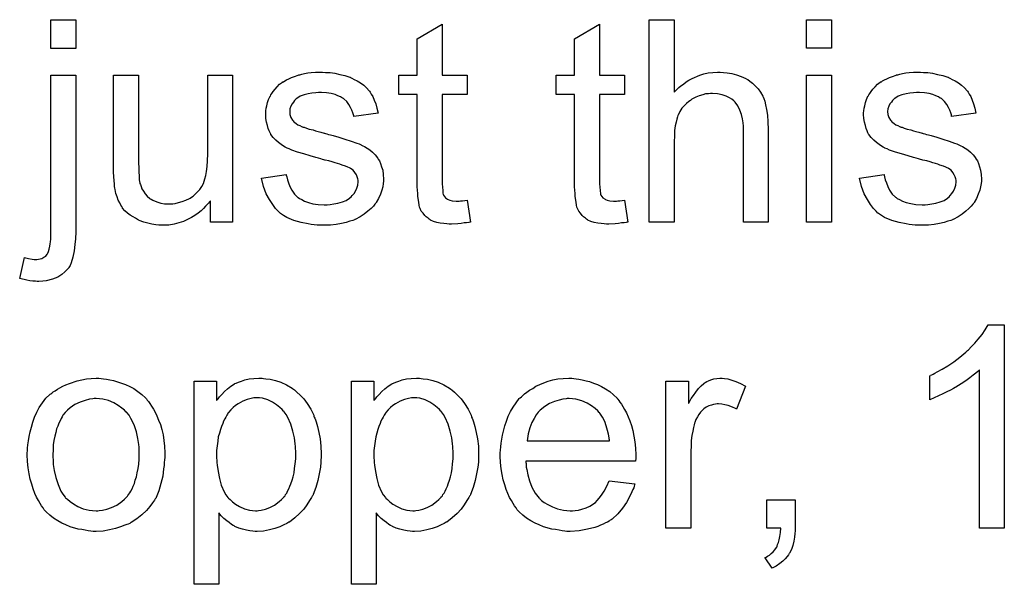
# Model space of a CAD drawing. Extents: x -1.6 to 9, y -2.8 to 5.2.
# Tile 175 of 197: x 6.26 to 6.649, y 3.465 to 3.688. Entities that reach past the tile are written whole.
import ezdxf

# ---------------------------------------------------------------- set-up
doc = ezdxf.new("R2010")
doc.units = 0
doc.layers.add('dfn6-15-57-c_document', color=1, linetype='CONTINUOUS')

msp = doc.modelspace()

# ---------------------------------------------------------------- linework, layer by layer
at = {"layer": 'dfn6-15-57-c_document', "color": 1}
for points in [[(6.281865, 3.676584), (6.27203, 3.676584), (6.27203, 3.688038), (6.281865, 3.688038), (6.281865, 3.676584)], [(6.426721, 3.666055), (6.436672, 3.666055), (6.436672, 3.658419), (6.426721, 3.658419), (6.426721, 3.624287), (6.426721, 3.624056), (6.426721, 3.623593), (6.426721, 3.622899), (6.426837, 3.622089), (6.426953, 3.620238), (6.427069, 3.619428), (6.427184, 3.618849), (6.4273, 3.618618), (6.427647, 3.618155), (6.42811, 3.617577), (6.42892, 3.616998), (6.429151, 3.616882), (6.42973, 3.616651), (6.430771, 3.616419), (6.432275, 3.616304), (6.433432, 3.616304), (6.434011, 3.616419), (6.43482, 3.616419), (6.435746, 3.616535), (6.436672, 3.616651), (6.437944, 3.607973), (6.437713, 3.607973), (6.43725, 3.607858), (6.43644, 3.607742), (6.435399, 3.607626), (6.434242, 3.607395), (6.432969, 3.607279), (6.430424, 3.607164), (6.429498, 3.607164), (6.428573, 3.607279), (6.427416, 3.607395), (6.426027, 3.607511), (6.424639, 3.607858), (6.423366, 3.608205), (6.422093, 3.608783), (6.421978, 3.608899), (6.421631, 3.60913), (6.421168, 3.609477), (6.420474, 3.610056), (6.419895, 3.610635), (6.419201, 3.611444), (6.418507, 3.612254), (6.418044, 3.613296), (6.418044, 3.613411), (6.417812, 3.613874), (6.417697, 3.614684), (6.417465, 3.615841), (6.417234, 3.617345), (6.417118, 3.618271), (6.417118, 3.619312), (6.417003, 3.620585), (6.416887, 3.621857), (6.416887, 3.623246), (6.416887, 3.624866), (6.416887, 3.658419), (6.409598, 3.658419), (6.409598, 3.666055), (6.416887, 3.666055), (6.416887, 3.680402), (6.426721, 3.686302), (6.426721, 3.666055)], [(6.488968, 3.666055), (6.498918, 3.666055), (6.498918, 3.658419), (6.488968, 3.658419), (6.488968, 3.624287), (6.488968, 3.624056), (6.488968, 3.623593), (6.488968, 3.622899), (6.489084, 3.622089), (6.489199, 3.620238), (6.489315, 3.619428), (6.489431, 3.618849), (6.489547, 3.618618), (6.489894, 3.618155), (6.490356, 3.617577), (6.491166, 3.616998), (6.491398, 3.616882), (6.491976, 3.616651), (6.493017, 3.616419), (6.494522, 3.616304), (6.495679, 3.616304), (6.496257, 3.616419), (6.497067, 3.616419), (6.497993, 3.616535), (6.498918, 3.616651), (6.500191, 3.607973), (6.499959, 3.607973), (6.499497, 3.607858), (6.498687, 3.607742), (6.497645, 3.607626), (6.496489, 3.607395), (6.495216, 3.607279), (6.49267, 3.607164), (6.491745, 3.607164), (6.490819, 3.607279), (6.489662, 3.607395), (6.488274, 3.607511), (6.486885, 3.607858), (6.485613, 3.608205), (6.48434, 3.608783), (6.484224, 3.608899), (6.483877, 3.60913), (6.483414, 3.609477), (6.48272, 3.610056), (6.482142, 3.610635), (6.481448, 3.611444), (6.480753, 3.612254), (6.480291, 3.613296), (6.480291, 3.613411), (6.480059, 3.613874), (6.479943, 3.614684), (6.479712, 3.615841), (6.479481, 3.617345), (6.479365, 3.618271), (6.479365, 3.619312), (6.479249, 3.620585), (6.479133, 3.621857), (6.479133, 3.623246), (6.479133, 3.624866), (6.479133, 3.658419), (6.471844, 3.658419), (6.471844, 3.666055), (6.479133, 3.666055), (6.479133, 3.680402), (6.488968, 3.686302), (6.488968, 3.666055)], [(6.518471, 3.659344), (6.518587, 3.65946), (6.518819, 3.659691), (6.519166, 3.660038), (6.519744, 3.660617), (6.520323, 3.661195), (6.521133, 3.66189), (6.522174, 3.662584), (6.523215, 3.663394), (6.524372, 3.664088), (6.525645, 3.664782), (6.528653, 3.666055), (6.530273, 3.666633), (6.532008, 3.66698), (6.53386, 3.667212), (6.535711, 3.667327), (6.536752, 3.667327), (6.538025, 3.667212), (6.539529, 3.66698), (6.541264, 3.666749), (6.543116, 3.666286), (6.544967, 3.665592), (6.546818, 3.664782), (6.547049, 3.664666), (6.547628, 3.664319), (6.548438, 3.663741), (6.549479, 3.662931), (6.55052, 3.66189), (6.551677, 3.660733), (6.552719, 3.659344), (6.553644, 3.657724), (6.55376, 3.657493), (6.553991, 3.656914), (6.554338, 3.655873), (6.554686, 3.654369), (6.555033, 3.652518), (6.55538, 3.65032), (6.555611, 3.647659), (6.555727, 3.64465), (6.555727, 3.607973), (6.545892, 3.607973), (6.545892, 3.644766), (6.545892, 3.644882), (6.545892, 3.645113), (6.545892, 3.64546), (6.545892, 3.645923), (6.545777, 3.647196), (6.545545, 3.648816), (6.545083, 3.650551), (6.544504, 3.652287), (6.543694, 3.654022), (6.542653, 3.65541), (6.542537, 3.655526), (6.542074, 3.655989), (6.54138, 3.656567), (6.540339, 3.657146), (6.539066, 3.65784), (6.537562, 3.658303), (6.535711, 3.658766), (6.533628, 3.658881), (6.532934, 3.658881), (6.532124, 3.658766), (6.530967, 3.65865), (6.52981, 3.658303), (6.528422, 3.657956), (6.527033, 3.657377), (6.525529, 3.656567), (6.525413, 3.656452), (6.524951, 3.656105), (6.524257, 3.655642), (6.523447, 3.654948), (6.522521, 3.654022), (6.521595, 3.652981), (6.520785, 3.651708), (6.520091, 3.65032), (6.519976, 3.650088), (6.51986, 3.649625), (6.519628, 3.6487), (6.519281, 3.647543), (6.518934, 3.646039), (6.518703, 3.644188), (6.518587, 3.642105), (6.518471, 3.639675), (6.518471, 3.607973), (6.508637, 3.607973), (6.508637, 3.688038), (6.518471, 3.688038), (6.518471, 3.659344)], [(6.580718, 3.676815), (6.570884, 3.676815), (6.570884, 3.688038), (6.580718, 3.688038), (6.580718, 3.676815)], [(6.281865, 3.604965), (6.281865, 3.604849), (6.281865, 3.604502), (6.281865, 3.603924), (6.281865, 3.60323), (6.281749, 3.602304), (6.281749, 3.601378), (6.281518, 3.599064), (6.281171, 3.596635), (6.280708, 3.594089), (6.280014, 3.591891), (6.279551, 3.59085), (6.279088, 3.59004), (6.279088, 3.589924), (6.278972, 3.589809), (6.278394, 3.58923), (6.277468, 3.588304), (6.276311, 3.587263), (6.274692, 3.586222), (6.272609, 3.585412), (6.270179, 3.584718), (6.268791, 3.584602), (6.267287, 3.584486), (6.266593, 3.584486), (6.265898, 3.584602), (6.264857, 3.584602), (6.2637, 3.584718), (6.262427, 3.584949), (6.259651, 3.585643), (6.261502, 3.593974), (6.261618, 3.593974), (6.261965, 3.593858), (6.262543, 3.593742), (6.263122, 3.593627), (6.264626, 3.59328), (6.26532, 3.593164), (6.266477, 3.593164), (6.267055, 3.59328), (6.26775, 3.593395), (6.268444, 3.593627), (6.269138, 3.594089), (6.269948, 3.594552), (6.270526, 3.595246), (6.270642, 3.595362), (6.270758, 3.595709), (6.270989, 3.596288), (6.271336, 3.597213), (6.271568, 3.598486), (6.271683, 3.599412), (6.271799, 3.600222), (6.271915, 3.601263), (6.271915, 3.602535), (6.27203, 3.603808), (6.27203, 3.605197), (6.27203, 3.666055), (6.281865, 3.666055), (6.281865, 3.604965)], [(6.34388, 3.607973), (6.335087, 3.607973), (6.335087, 3.616419), (6.334971, 3.616304), (6.33474, 3.615957), (6.334393, 3.615494), (6.333814, 3.614915), (6.33312, 3.614221), (6.33231, 3.613296), (6.331385, 3.612486), (6.330228, 3.61156), (6.328955, 3.610635), (6.327566, 3.609825), (6.326062, 3.609015), (6.324443, 3.608205), (6.322591, 3.607626), (6.32074, 3.607164), (6.318658, 3.606816), (6.316575, 3.606701), (6.315765, 3.606701), (6.314724, 3.606816), (6.313451, 3.606932), (6.311947, 3.607164), (6.310327, 3.607511), (6.308707, 3.607973), (6.306972, 3.608668), (6.30674, 3.608783), (6.306278, 3.609015), (6.305468, 3.609477), (6.304542, 3.610056), (6.303385, 3.61075), (6.302344, 3.61156), (6.301303, 3.612486), (6.300377, 3.613527), (6.300261, 3.613643), (6.30003, 3.614106), (6.299683, 3.614684), (6.29922, 3.61561), (6.298641, 3.616651), (6.298179, 3.617924), (6.297716, 3.619312), (6.297369, 3.620816), (6.297369, 3.620932), (6.297253, 3.621395), (6.297137, 3.622089), (6.297137, 3.623014), (6.297022, 3.624403), (6.296906, 3.625907), (6.29679, 3.627874), (6.29679, 3.630072), (6.29679, 3.666055), (6.306625, 3.666055), (6.306625, 3.633774), (6.306625, 3.633659), (6.306625, 3.633427), (6.306625, 3.63308), (6.306625, 3.632502), (6.306625, 3.631229), (6.30674, 3.629609), (6.30674, 3.627874), (6.306856, 3.626138), (6.306972, 3.624634), (6.307203, 3.623361), (6.307203, 3.623246), (6.307435, 3.622783), (6.307666, 3.622089), (6.308013, 3.621163), (6.308592, 3.620238), (6.309286, 3.619196), (6.310096, 3.618271), (6.311137, 3.617345), (6.311253, 3.617229), (6.311716, 3.616998), (6.312294, 3.616651), (6.31322, 3.616304), (6.314261, 3.615841), (6.315534, 3.615494), (6.316922, 3.615262), (6.318542, 3.615147), (6.319352, 3.615147), (6.320162, 3.615262), (6.321203, 3.615378), (6.322476, 3.615725), (6.323864, 3.616072), (6.325368, 3.616651), (6.326872, 3.617345), (6.327104, 3.617461), (6.327566, 3.617808), (6.328261, 3.618271), (6.329071, 3.618965), (6.329996, 3.61989), (6.330922, 3.620932), (6.331732, 3.622089), (6.332426, 3.623477), (6.332542, 3.623709), (6.332657, 3.624171), (6.332889, 3.625097), (6.333236, 3.62637), (6.333583, 3.62799), (6.333814, 3.629956), (6.33393, 3.63227), (6.334046, 3.634932), (6.334046, 3.666055), (6.34388, 3.666055), (6.34388, 3.607973)], [(6.380673, 3.667212), (6.382408, 3.667096), (6.38426, 3.666865), (6.386226, 3.666402), (6.388309, 3.665939), (6.390276, 3.665245), (6.390392, 3.665245), (6.390507, 3.665129), (6.391086, 3.664898), (6.392011, 3.664435), (6.393168, 3.663856), (6.394441, 3.663047), (6.395714, 3.662121), (6.396871, 3.66108), (6.397912, 3.659923), (6.398028, 3.659807), (6.398259, 3.659344), (6.398722, 3.658534), (6.399301, 3.657609), (6.399879, 3.65622), (6.400458, 3.654716), (6.40092, 3.652981), (6.401383, 3.651014), (6.39178, 3.649741), (6.39178, 3.649972), (6.391664, 3.650435), (6.391433, 3.651245), (6.391086, 3.652287), (6.390507, 3.653328), (6.389813, 3.654485), (6.389003, 3.655642), (6.387846, 3.656683), (6.38773, 3.656799), (6.387268, 3.65703), (6.386574, 3.657493), (6.385532, 3.657956), (6.384375, 3.658419), (6.382871, 3.658881), (6.38102, 3.659113), (6.379053, 3.659229), (6.377896, 3.659229), (6.376739, 3.659113), (6.375235, 3.658997), (6.373731, 3.65865), (6.372111, 3.658303), (6.370607, 3.657724), (6.369334, 3.656914), (6.369218, 3.656799), (6.368871, 3.656567), (6.368409, 3.656105), (6.367946, 3.65541), (6.367367, 3.654716), (6.366904, 3.653791), (6.366557, 3.652749), (6.366442, 3.651708), (6.366442, 3.651592), (6.366442, 3.651361), (6.366557, 3.651014), (6.366557, 3.650551), (6.366904, 3.649394), (6.367599, 3.648237), (6.367714, 3.648121), (6.36783, 3.648006), (6.368061, 3.647659), (6.368524, 3.647311), (6.368987, 3.646964), (6.369681, 3.646501), (6.370491, 3.646154), (6.371417, 3.645692), (6.371533, 3.645692), (6.371764, 3.645576), (6.372227, 3.64546), (6.373037, 3.645113), (6.374194, 3.644766), (6.375698, 3.644419), (6.376623, 3.644072), (6.377665, 3.64384), (6.378822, 3.643493), (6.380094, 3.643146), (6.38021, 3.643146), (6.380557, 3.64303), (6.381136, 3.642915), (6.38183, 3.642683), (6.38264, 3.642452), (6.383681, 3.642221), (6.385879, 3.641526), (6.388309, 3.640832), (6.390739, 3.640022), (6.392937, 3.639212), (6.393863, 3.638865), (6.394672, 3.638518), (6.394904, 3.638403), (6.395367, 3.638171), (6.396061, 3.637824), (6.397102, 3.637245), (6.398144, 3.636551), (6.399185, 3.635626), (6.400226, 3.634584), (6.401152, 3.633427), (6.401267, 3.633312), (6.401499, 3.632849), (6.401962, 3.632155), (6.402424, 3.631113), (6.402771, 3.629841), (6.403234, 3.628452), (6.403466, 3.626832), (6.403581, 3.624981), (6.403581, 3.62475), (6.403581, 3.624171), (6.403466, 3.623246), (6.403234, 3.621973), (6.402887, 3.620585), (6.402309, 3.619081), (6.401614, 3.617345), (6.400689, 3.615725), (6.400573, 3.615494), (6.40011, 3.615031), (6.399532, 3.614221), (6.398606, 3.613296), (6.397334, 3.612254), (6.395945, 3.611097), (6.394325, 3.610056), (6.392359, 3.609015), (6.392243, 3.609015), (6.392127, 3.608899), (6.391433, 3.608668), (6.390276, 3.60832), (6.388772, 3.607858), (6.386921, 3.607395), (6.384838, 3.607048), (6.38264, 3.606816), (6.380094, 3.606701), (6.379053, 3.606701), (6.378243, 3.606816), (6.377318, 3.606816), (6.37616, 3.606932), (6.375003, 3.607048), (6.373731, 3.607279), (6.370954, 3.607858), (6.368061, 3.608668), (6.365285, 3.609825), (6.364012, 3.610519), (6.362855, 3.611329), (6.362739, 3.611444), (6.362624, 3.61156), (6.361929, 3.612254), (6.360888, 3.613296), (6.359731, 3.614915), (6.358458, 3.616882), (6.357186, 3.619196), (6.356144, 3.622089), (6.355334, 3.625328), (6.365053, 3.626832), (6.365053, 3.626717), (6.365053, 3.626601), (6.365285, 3.625907), (6.365516, 3.62475), (6.365979, 3.623477), (6.366557, 3.622089), (6.367252, 3.620585), (6.368293, 3.619081), (6.369566, 3.617808), (6.369797, 3.617692), (6.37026, 3.617345), (6.371185, 3.616882), (6.372342, 3.616304), (6.373846, 3.615725), (6.375582, 3.615262), (6.377665, 3.614915), (6.380094, 3.6148), (6.381251, 3.6148), (6.382408, 3.614915), (6.383912, 3.615147), (6.385532, 3.615494), (6.387268, 3.615957), (6.388772, 3.616535), (6.39016, 3.617461), (6.390276, 3.617577), (6.390739, 3.617924), (6.391202, 3.618502), (6.391896, 3.619312), (6.392474, 3.620238), (6.393053, 3.621395), (6.3934, 3.622552), (6.393516, 3.62394), (6.393516, 3.624056), (6.393516, 3.624519), (6.3934, 3.625097), (6.393168, 3.625907), (6.392821, 3.626717), (6.392243, 3.627527), (6.391549, 3.628452), (6.390507, 3.629146), (6.390392, 3.629262), (6.390044, 3.629378), (6.389466, 3.629725), (6.38854, 3.630072), (6.387152, 3.630535), (6.386342, 3.630882), (6.385417, 3.631113), (6.384375, 3.631461), (6.383218, 3.631808), (6.381945, 3.632155), (6.380441, 3.632502), (6.380326, 3.632502), (6.379979, 3.632617), (6.3794, 3.632733), (6.378706, 3.632965), (6.37778, 3.633196), (6.376739, 3.633543), (6.374541, 3.634122), (6.371995, 3.634932), (6.369566, 3.635626), (6.367252, 3.636436), (6.36621, 3.636898), (6.3654, 3.637245), (6.365169, 3.637361), (6.364706, 3.637593), (6.364012, 3.638055), (6.363086, 3.638634), (6.362045, 3.639444), (6.361004, 3.640369), (6.359962, 3.641411), (6.359037, 3.642683), (6.358921, 3.642799), (6.35869, 3.643262), (6.358343, 3.644072), (6.357996, 3.644997), (6.357649, 3.646154), (6.357301, 3.647543), (6.35707, 3.648931), (6.356954, 3.650551), (6.356954, 3.650782), (6.356954, 3.651245), (6.35707, 3.651939), (6.357186, 3.652981), (6.357417, 3.654022), (6.357649, 3.655295), (6.358111, 3.656452), (6.35869, 3.657724), (6.358806, 3.65784), (6.359037, 3.658303), (6.359384, 3.658881), (6.359962, 3.659691), (6.360657, 3.660501), (6.361467, 3.661543), (6.362392, 3.662468), (6.363549, 3.663278), (6.363665, 3.663394), (6.364012, 3.663509), (6.364475, 3.663856), (6.365169, 3.664204), (6.366095, 3.664666), (6.367136, 3.665129), (6.368409, 3.665592), (6.369797, 3.666055), (6.370028, 3.666171), (6.370491, 3.666286), (6.371301, 3.666518), (6.372342, 3.666749), (6.373615, 3.66698), (6.375003, 3.667096), (6.376623, 3.667327), (6.3794, 3.667327), (6.380673, 3.667212)], [(6.580718, 3.607973), (6.570884, 3.607973), (6.570884, 3.666055), (6.580718, 3.666055), (6.580718, 3.607973)], [(6.617164, 3.667212), (6.618899, 3.667096), (6.62075, 3.666865), (6.622717, 3.666402), (6.6248, 3.665939), (6.626767, 3.665245), (6.626882, 3.665245), (6.626998, 3.665129), (6.627577, 3.664898), (6.628502, 3.664435), (6.629659, 3.663857), (6.630932, 3.663047), (6.632205, 3.662121), (6.633362, 3.66108), (6.634403, 3.659923), (6.634519, 3.659807), (6.63475, 3.659344), (6.635213, 3.658534), (6.635791, 3.657609), (6.63637, 3.65622), (6.636948, 3.654716), (6.637411, 3.652981), (6.637874, 3.651014), (6.628271, 3.649741), (6.628271, 3.649973), (6.628155, 3.650435), (6.627924, 3.651245), (6.627577, 3.652287), (6.626998, 3.653328), (6.626304, 3.654485), (6.625494, 3.655642), (6.624337, 3.656683), (6.624221, 3.656799), (6.623758, 3.65703), (6.623064, 3.657493), (6.622023, 3.657956), (6.620866, 3.658419), (6.619362, 3.658881), (6.617511, 3.659113), (6.615544, 3.659229), (6.614387, 3.659229), (6.61323, 3.659113), (6.611726, 3.658997), (6.610222, 3.65865), (6.608602, 3.658303), (6.607098, 3.657724), (6.605825, 3.656914), (6.605709, 3.656799), (6.605362, 3.656567), (6.604899, 3.656105), (6.604437, 3.65541), (6.603858, 3.654716), (6.603395, 3.653791), (6.603048, 3.652749), (6.602932, 3.651708), (6.602932, 3.651592), (6.602932, 3.651361), (6.603048, 3.651014), (6.603048, 3.650551), (6.603395, 3.649394), (6.60409, 3.648237), (6.604205, 3.648121), (6.604321, 3.648006), (6.604552, 3.647659), (6.605015, 3.647311), (6.605478, 3.646964), (6.606172, 3.646501), (6.606982, 3.646154), (6.607908, 3.645692), (6.608023, 3.645692), (6.608255, 3.645576), (6.608717, 3.64546), (6.609527, 3.645113), (6.610684, 3.644766), (6.612189, 3.644419), (6.613114, 3.644072), (6.614155, 3.64384), (6.615312, 3.643493), (6.616585, 3.643146), (6.616701, 3.643146), (6.617048, 3.643031), (6.617626, 3.642915), (6.618321, 3.642684), (6.619131, 3.642452), (6.620172, 3.642221), (6.62237, 3.641526), (6.6248, 3.640832), (6.62723, 3.640022), (6.629428, 3.639213), (6.630353, 3.638865), (6.631163, 3.638518), (6.631395, 3.638403), (6.631858, 3.638171), (6.632552, 3.637824), (6.633593, 3.637246), (6.634634, 3.636551), (6.635676, 3.635626), (6.636717, 3.634584), (6.637642, 3.633427), (6.637758, 3.633312), (6.63799, 3.632849), (6.638452, 3.632155), (6.638915, 3.631113), (6.639262, 3.629841), (6.639725, 3.628452), (6.639957, 3.626833), (6.640072, 3.624981), (6.640072, 3.62475), (6.640072, 3.624171), (6.639957, 3.623246), (6.639725, 3.621973), (6.639378, 3.620585), (6.6388, 3.619081), (6.638105, 3.617345), (6.63718, 3.615725), (6.637064, 3.615494), (6.636601, 3.615031), (6.636023, 3.614221), (6.635097, 3.613296), (6.633824, 3.612254), (6.632436, 3.611097), (6.630816, 3.610056), (6.628849, 3.609015), (6.628734, 3.609015), (6.628618, 3.608899), (6.627924, 3.608668), (6.626767, 3.608321), (6.625263, 3.607858), (6.623411, 3.607395), (6.621329, 3.607048), (6.619131, 3.606816), (6.616585, 3.606701), (6.615544, 3.606701), (6.614734, 3.606816), (6.613808, 3.606816), (6.612651, 3.606932), (6.611494, 3.607048), (6.610222, 3.607279), (6.607445, 3.607858), (6.604552, 3.608668), (6.601775, 3.609825), (6.600503, 3.610519), (6.599346, 3.611329), (6.59923, 3.611444), (6.599114, 3.61156), (6.59842, 3.612254), (6.597379, 3.613296), (6.596222, 3.614915), (6.594949, 3.616882), (6.593676, 3.619196), (6.592635, 3.622089), (6.591825, 3.625328), (6.601544, 3.626832), (6.601544, 3.626717), (6.601544, 3.626601), (6.601775, 3.625907), (6.602007, 3.62475), (6.60247, 3.623477), (6.603048, 3.622089), (6.603742, 3.620585), (6.604784, 3.619081), (6.606056, 3.617808), (6.606288, 3.617692), (6.606751, 3.617345), (6.607676, 3.616882), (6.608833, 3.616304), (6.610337, 3.615725), (6.612073, 3.615263), (6.614155, 3.614916), (6.616585, 3.6148), (6.617742, 3.6148), (6.618899, 3.614916), (6.620403, 3.615147), (6.622023, 3.615494), (6.623758, 3.615957), (6.625263, 3.616535), (6.626651, 3.617461), (6.626767, 3.617577), (6.62723, 3.617924), (6.627692, 3.618502), (6.628386, 3.619312), (6.628965, 3.620238), (6.629543, 3.621395), (6.629891, 3.622552), (6.630006, 3.62394), (6.630006, 3.624056), (6.630006, 3.624519), (6.629891, 3.625097), (6.629659, 3.625907), (6.629312, 3.626717), (6.628734, 3.627527), (6.628039, 3.628452), (6.626998, 3.629147), (6.626882, 3.629262), (6.626535, 3.629378), (6.625957, 3.629725), (6.625031, 3.630072), (6.623643, 3.630535), (6.622833, 3.630882), (6.621907, 3.631113), (6.620866, 3.631461), (6.619709, 3.631808), (6.618436, 3.632155), (6.616932, 3.632502), (6.616816, 3.632502), (6.616469, 3.632618), (6.615891, 3.632733), (6.615197, 3.632965), (6.614271, 3.633196), (6.61323, 3.633543), (6.611032, 3.634122), (6.608486, 3.634932), (6.606056, 3.635626), (6.603742, 3.636436), (6.602701, 3.636898), (6.601891, 3.637245), (6.60166, 3.637361), (6.601197, 3.637593), (6.600503, 3.638055), (6.599577, 3.638634), (6.598536, 3.639444), (6.597495, 3.640369), (6.596453, 3.641411), (6.595528, 3.642683), (6.595412, 3.642799), (6.595181, 3.643262), (6.594833, 3.644072), (6.594486, 3.644997), (6.594139, 3.646154), (6.593792, 3.647543), (6.593561, 3.648931), (6.593445, 3.650551), (6.593445, 3.650782), (6.593445, 3.651245), (6.593561, 3.651939), (6.593676, 3.652981), (6.593908, 3.654022), (6.594139, 3.655295), (6.594602, 3.656452), (6.595181, 3.657724), (6.595296, 3.65784), (6.595528, 3.658303), (6.595875, 3.658881), (6.596453, 3.659691), (6.597148, 3.660501), (6.597957, 3.661543), (6.598883, 3.662468), (6.60004, 3.663278), (6.600156, 3.663394), (6.600503, 3.663509), (6.600966, 3.663856), (6.60166, 3.664204), (6.602585, 3.664666), (6.603627, 3.665129), (6.604899, 3.665592), (6.606288, 3.666055), (6.606519, 3.666171), (6.606982, 3.666286), (6.607792, 3.666518), (6.608833, 3.666749), (6.610106, 3.66698), (6.611494, 3.667096), (6.613114, 3.667328), (6.615891, 3.667328), (6.617164, 3.667212)], [(6.649097, 3.486905), (6.639262, 3.486905), (6.639262, 3.549499), (6.639147, 3.549383), (6.638568, 3.54892), (6.637874, 3.548226), (6.636717, 3.547416), (6.635444, 3.546375), (6.633824, 3.545218), (6.631973, 3.543945), (6.629891, 3.542672), (6.629775, 3.542672), (6.629659, 3.542557), (6.628965, 3.542094), (6.627808, 3.541515), (6.62642, 3.540821), (6.6248, 3.540011), (6.623064, 3.539201), (6.621329, 3.538392), (6.619593, 3.537697), (6.619593, 3.547185), (6.619709, 3.547185), (6.61994, 3.547416), (6.620403, 3.547532), (6.620982, 3.547879), (6.621676, 3.548226), (6.622486, 3.548689), (6.624453, 3.549846), (6.626767, 3.551119), (6.629081, 3.552738), (6.63151, 3.55459), (6.63394, 3.556556), (6.634056, 3.556672), (6.634172, 3.556788), (6.634519, 3.557135), (6.634981, 3.557482), (6.636023, 3.558639), (6.637411, 3.560027), (6.6388, 3.561647), (6.640304, 3.563498), (6.641576, 3.56535), (6.642733, 3.567316), (6.649097, 3.567316), (6.649097, 3.486905)], [(6.291815, 3.546143), (6.292856, 3.546028), (6.294014, 3.545796), (6.295286, 3.545565), (6.29679, 3.545333), (6.299914, 3.544292), (6.301534, 3.543714), (6.303154, 3.542904), (6.304774, 3.542094), (6.306393, 3.540937), (6.307898, 3.53978), (6.309402, 3.538391), (6.309517, 3.538276), (6.309749, 3.538044), (6.310096, 3.537581), (6.310559, 3.537003), (6.311137, 3.536193), (6.311831, 3.535152), (6.312525, 3.533995), (6.31322, 3.532722), (6.313914, 3.531334), (6.314608, 3.529598), (6.315302, 3.527863), (6.315881, 3.525896), (6.316344, 3.523813), (6.316691, 3.521615), (6.316922, 3.519301), (6.317038, 3.516756), (6.317038, 3.51664), (6.317038, 3.516293), (6.317038, 3.515714), (6.317038, 3.514904), (6.316922, 3.513979), (6.316806, 3.512822), (6.316806, 3.511665), (6.316575, 3.510392), (6.316228, 3.507499), (6.315534, 3.504607), (6.314724, 3.501715), (6.313567, 3.499053), (6.313567, 3.498938), (6.313451, 3.498822), (6.31322, 3.498475), (6.312988, 3.498012), (6.312178, 3.496855), (6.311137, 3.495467), (6.309749, 3.493847), (6.308013, 3.492227), (6.306046, 3.490607), (6.303732, 3.489103), (6.303617, 3.489103), (6.303501, 3.488988), (6.303154, 3.488756), (6.302575, 3.488525), (6.301997, 3.488293), (6.301303, 3.488062), (6.299567, 3.487368), (6.2976, 3.486789), (6.295171, 3.486211), (6.292625, 3.485748), (6.289848, 3.485632), (6.288691, 3.485632), (6.287766, 3.485748), (6.286724, 3.485864), (6.285567, 3.486095), (6.284179, 3.486326), (6.282791, 3.486558), (6.279667, 3.487483), (6.277931, 3.488178), (6.276311, 3.488872), (6.274692, 3.489797), (6.273072, 3.490839), (6.271568, 3.491996), (6.270064, 3.493384), (6.269948, 3.4935), (6.269717, 3.493731), (6.269369, 3.494194), (6.268907, 3.494888), (6.268328, 3.495698), (6.26775, 3.496624), (6.267055, 3.497781), (6.266361, 3.499169), (6.265667, 3.500673), (6.264973, 3.502409), (6.264394, 3.50426), (6.263816, 3.506227), (6.263353, 3.508425), (6.263006, 3.510739), (6.262775, 3.513285), (6.262659, 3.515946), (6.262659, 3.516177), (6.262659, 3.51664), (6.262775, 3.51745), (6.262775, 3.518607), (6.26289, 3.519879), (6.263122, 3.521499), (6.263353, 3.523119), (6.263816, 3.52497), (6.264279, 3.526821), (6.264857, 3.528788), (6.265551, 3.530871), (6.266477, 3.532838), (6.267403, 3.534689), (6.268675, 3.53654), (6.269948, 3.538276), (6.271568, 3.53978), (6.271683, 3.539896), (6.271915, 3.540011), (6.272378, 3.540358), (6.272956, 3.540821), (6.27365, 3.541284), (6.274576, 3.541862), (6.275502, 3.542441), (6.276658, 3.543019), (6.277931, 3.543598), (6.27932, 3.544176), (6.282444, 3.545218), (6.28603, 3.546028), (6.287881, 3.546143), (6.289848, 3.546259), (6.291005, 3.546259), (6.291815, 3.546143)], [(6.356144, 3.546143), (6.356954, 3.546028), (6.35869, 3.545796), (6.360772, 3.545333), (6.362971, 3.544639), (6.365169, 3.543598), (6.367367, 3.542325), (6.367483, 3.542325), (6.367599, 3.542094), (6.368293, 3.541631), (6.369334, 3.540705), (6.370607, 3.539548), (6.371995, 3.538044), (6.373384, 3.536193), (6.374772, 3.533995), (6.375929, 3.531565), (6.375929, 3.531449), (6.376045, 3.531218), (6.37616, 3.530871), (6.376392, 3.530408), (6.376623, 3.529714), (6.376855, 3.528904), (6.377433, 3.527053), (6.378012, 3.524739), (6.378475, 3.522193), (6.378822, 3.519301), (6.378937, 3.516293), (6.378937, 3.516177), (6.378937, 3.515946), (6.378937, 3.515483), (6.378937, 3.514789), (6.378822, 3.513979), (6.378822, 3.513053), (6.37859, 3.51097), (6.378127, 3.508425), (6.377549, 3.505764), (6.376739, 3.502987), (6.375698, 3.50021), (6.375698, 3.500095), (6.375582, 3.499863), (6.375351, 3.499516), (6.375119, 3.499053), (6.374309, 3.497781), (6.373268, 3.496161), (6.371995, 3.494425), (6.370376, 3.49269), (6.368524, 3.490954), (6.366326, 3.489335), (6.36621, 3.489335), (6.366095, 3.489219), (6.365748, 3.488988), (6.365285, 3.488756), (6.364128, 3.488178), (6.362508, 3.487483), (6.360541, 3.486789), (6.358458, 3.486211), (6.356029, 3.485748), (6.353599, 3.485632), (6.352789, 3.485632), (6.351864, 3.485748), (6.350707, 3.485864), (6.349318, 3.486095), (6.347814, 3.486442), (6.34631, 3.486905), (6.344806, 3.487599), (6.34469, 3.487715), (6.344112, 3.487946), (6.343417, 3.488409), (6.342492, 3.489103), (6.341566, 3.489797), (6.340409, 3.490723), (6.339368, 3.491764), (6.338442, 3.492921), (6.338442, 3.464691), (6.328608, 3.464691), (6.328608, 3.544986), (6.337517, 3.544986), (6.337517, 3.53735), (6.337632, 3.537581), (6.338095, 3.538044), (6.338674, 3.538854), (6.339599, 3.53978), (6.340641, 3.540937), (6.341798, 3.541978), (6.343186, 3.543019), (6.344574, 3.543945), (6.344806, 3.544061), (6.345269, 3.544292), (6.346194, 3.544639), (6.347351, 3.545102), (6.34874, 3.545565), (6.350359, 3.545912), (6.352211, 3.546143), (6.354293, 3.546259), (6.355566, 3.546259), (6.356144, 3.546143)], [(6.418391, 3.546143), (6.419201, 3.546028), (6.420936, 3.545796), (6.423019, 3.545333), (6.425217, 3.544639), (6.427416, 3.543598), (6.429614, 3.542325), (6.42973, 3.542325), (6.429845, 3.542094), (6.430539, 3.541631), (6.431581, 3.540705), (6.432854, 3.539548), (6.434242, 3.538044), (6.43563, 3.536193), (6.437019, 3.533995), (6.438176, 3.531565), (6.438176, 3.531449), (6.438291, 3.531218), (6.438407, 3.530871), (6.438639, 3.530408), (6.43887, 3.529714), (6.439101, 3.528904), (6.43968, 3.527053), (6.440258, 3.524739), (6.440721, 3.522193), (6.441068, 3.519301), (6.441184, 3.516293), (6.441184, 3.516177), (6.441184, 3.515946), (6.441184, 3.515483), (6.441184, 3.514789), (6.441068, 3.513979), (6.441068, 3.513053), (6.440837, 3.51097), (6.440374, 3.508425), (6.439796, 3.505764), (6.438986, 3.502987), (6.437944, 3.50021), (6.437944, 3.500095), (6.437829, 3.499863), (6.437597, 3.499516), (6.437366, 3.499053), (6.436556, 3.497781), (6.435515, 3.496161), (6.434242, 3.494425), (6.432622, 3.49269), (6.430771, 3.490954), (6.428573, 3.489335), (6.428457, 3.489335), (6.428341, 3.489219), (6.427994, 3.488988), (6.427531, 3.488756), (6.426374, 3.488178), (6.424755, 3.487483), (6.422788, 3.486789), (6.420705, 3.486211), (6.418275, 3.485748), (6.415846, 3.485632), (6.415036, 3.485632), (6.41411, 3.485748), (6.412953, 3.485864), (6.411565, 3.486095), (6.410061, 3.486442), (6.408556, 3.486905), (6.407052, 3.487599), (6.406937, 3.487715), (6.406358, 3.487946), (6.405664, 3.488409), (6.404738, 3.489103), (6.403813, 3.489797), (6.402656, 3.490723), (6.401614, 3.491764), (6.400689, 3.492921), (6.400689, 3.464691), (6.390854, 3.464691), (6.390854, 3.544986), (6.399763, 3.544986), (6.399763, 3.53735), (6.399879, 3.537581), (6.400342, 3.538044), (6.40092, 3.538854), (6.401846, 3.53978), (6.402887, 3.540937), (6.404044, 3.541978), (6.405433, 3.543019), (6.406821, 3.543945), (6.407052, 3.544061), (6.407515, 3.544292), (6.408441, 3.544639), (6.409598, 3.545102), (6.410986, 3.545565), (6.412606, 3.545912), (6.414457, 3.546143), (6.41654, 3.546259), (6.417812, 3.546259), (6.418391, 3.546143)], [(6.478786, 3.546143), (6.479712, 3.546028), (6.480869, 3.545796), (6.482142, 3.545565), (6.483646, 3.545218), (6.485034, 3.544871), (6.486654, 3.544292), (6.488158, 3.543714), (6.489778, 3.542904), (6.491398, 3.541978), (6.493017, 3.540937), (6.494522, 3.539664), (6.49591, 3.538276), (6.496026, 3.53816), (6.496257, 3.537929), (6.496604, 3.537466), (6.497067, 3.536772), (6.497645, 3.535962), (6.498224, 3.535036), (6.498918, 3.533879), (6.499612, 3.532491), (6.500307, 3.530987), (6.501001, 3.529367), (6.501579, 3.527516), (6.502158, 3.525549), (6.502621, 3.52335), (6.502968, 3.521036), (6.503199, 3.518607), (6.503315, 3.515946), (6.503315, 3.51583), (6.503315, 3.515367), (6.503315, 3.514557), (6.503199, 3.5134), (6.459812, 3.5134), (6.459812, 3.513285), (6.459812, 3.512937), (6.459927, 3.512475), (6.459927, 3.51178), (6.460043, 3.51097), (6.460274, 3.510045), (6.460622, 3.507962), (6.461316, 3.505648), (6.462241, 3.503103), (6.463514, 3.500789), (6.465134, 3.498706), (6.465249, 3.498706), (6.465365, 3.498475), (6.466059, 3.497896), (6.467101, 3.497086), (6.468489, 3.496277), (6.47034, 3.495351), (6.472423, 3.494541), (6.474737, 3.493963), (6.47601, 3.493847), (6.477398, 3.493731), (6.478324, 3.493731), (6.479365, 3.493847), (6.480638, 3.494078), (6.482026, 3.494425), (6.483646, 3.494888), (6.48515, 3.495582), (6.486654, 3.496508), (6.48677, 3.496624), (6.487348, 3.497086), (6.488042, 3.497781), (6.488852, 3.498706), (6.489778, 3.499979), (6.490819, 3.501599), (6.49186, 3.50345), (6.492786, 3.505648), (6.502968, 3.504376), (6.502968, 3.50426), (6.502852, 3.504028), (6.502736, 3.503566), (6.502505, 3.502872), (6.502158, 3.502177), (6.501811, 3.501252), (6.500885, 3.499285), (6.499728, 3.497086), (6.498108, 3.494773), (6.496257, 3.492574), (6.493943, 3.490492), (6.493827, 3.490492), (6.493596, 3.49026), (6.493249, 3.490029), (6.492786, 3.489682), (6.492092, 3.489335), (6.491398, 3.488988), (6.490472, 3.488525), (6.489431, 3.488062), (6.488274, 3.487599), (6.487117, 3.487136), (6.484224, 3.486442), (6.480985, 3.485864), (6.477398, 3.485632), (6.476125, 3.485632), (6.475315, 3.485748), (6.474274, 3.485864), (6.473001, 3.486095), (6.471613, 3.486326), (6.470109, 3.486558), (6.466869, 3.487483), (6.465134, 3.488178), (6.463514, 3.488872), (6.461779, 3.489797), (6.460159, 3.490839), (6.458655, 3.491996), (6.45715, 3.493384), (6.457035, 3.4935), (6.456803, 3.493731), (6.456456, 3.494194), (6.455993, 3.494888), (6.455415, 3.495698), (6.454837, 3.496624), (6.454142, 3.497781), (6.453448, 3.499053), (6.452754, 3.500557), (6.45206, 3.502177), (6.451481, 3.504028), (6.450903, 3.505995), (6.45044, 3.508078), (6.450093, 3.510392), (6.449861, 3.512822), (6.449746, 3.515367), (6.449746, 3.515483), (6.449746, 3.516061), (6.449746, 3.516756), (6.449861, 3.517797), (6.449977, 3.51907), (6.450093, 3.520458), (6.450324, 3.522078), (6.450671, 3.523698), (6.451597, 3.5274), (6.452175, 3.529251), (6.45287, 3.531218), (6.453795, 3.533069), (6.454837, 3.534805), (6.455993, 3.53654), (6.457266, 3.53816), (6.457382, 3.538276), (6.457613, 3.538507), (6.458076, 3.538854), (6.458655, 3.539433), (6.459349, 3.540011), (6.460274, 3.540705), (6.461316, 3.541515), (6.462588, 3.542209), (6.463861, 3.543019), (6.465365, 3.543714), (6.466985, 3.544408), (6.468721, 3.544986), (6.470572, 3.545565), (6.472539, 3.545912), (6.474621, 3.546143), (6.476819, 3.546259), (6.477976, 3.546259), (6.478786, 3.546143)], [(6.538488, 3.546143), (6.53976, 3.545912), (6.541264, 3.545449), (6.542884, 3.544871), (6.544735, 3.544061), (6.546702, 3.543019), (6.543116, 3.533995), (6.543, 3.53411), (6.542537, 3.534342), (6.541843, 3.534689), (6.540917, 3.535036), (6.539876, 3.535383), (6.538603, 3.53573), (6.537331, 3.535962), (6.536058, 3.536077), (6.535479, 3.536077), (6.534901, 3.535962), (6.534091, 3.535846), (6.533281, 3.535615), (6.53224, 3.535267), (6.531199, 3.534805), (6.530273, 3.53411), (6.530157, 3.533995), (6.52981, 3.533763), (6.529463, 3.533301), (6.528885, 3.532722), (6.528306, 3.531912), (6.527727, 3.530987), (6.527149, 3.529945), (6.526686, 3.528673), (6.52657, 3.528441), (6.526455, 3.527747), (6.526223, 3.526706), (6.525876, 3.525317), (6.525529, 3.523582), (6.525298, 3.521615), (6.525182, 3.519532), (6.525066, 3.517218), (6.525066, 3.486905), (6.515232, 3.486905), (6.515232, 3.544986), (6.524141, 3.544986), (6.524141, 3.536193), (6.524257, 3.536309), (6.524719, 3.537119), (6.525298, 3.53816), (6.526223, 3.539433), (6.527149, 3.540705), (6.52819, 3.542094), (6.529232, 3.543251), (6.530273, 3.544176), (6.530389, 3.544292), (6.530736, 3.544523), (6.53143, 3.544871), (6.532124, 3.545218), (6.53305, 3.545565), (6.534207, 3.545912), (6.535364, 3.546143), (6.536636, 3.546259), (6.537446, 3.546259), (6.538488, 3.546143)], [(6.289848, 3.53816), (6.289154, 3.53816), (6.288576, 3.538044), (6.287303, 3.537929), (6.285567, 3.537466), (6.2836, 3.536772), (6.281518, 3.535846), (6.279551, 3.534458), (6.27851, 3.533532), (6.277584, 3.532606), (6.277584, 3.532491), (6.277353, 3.532375), (6.277121, 3.532028), (6.276774, 3.531565), (6.276427, 3.530987), (6.27608, 3.530292), (6.275617, 3.529367), (6.275154, 3.528441), (6.274692, 3.527284), (6.274229, 3.526127), (6.273882, 3.524739), (6.273535, 3.523235), (6.273188, 3.521615), (6.272956, 3.519879), (6.27284, 3.517912), (6.272725, 3.515946), (6.272725, 3.51583), (6.272725, 3.515483), (6.272725, 3.514904), (6.27284, 3.514094), (6.27284, 3.513169), (6.272956, 3.512128), (6.273303, 3.509698), (6.273882, 3.506921), (6.274807, 3.504144), (6.275964, 3.501483), (6.276774, 3.500326), (6.277584, 3.499169), (6.2777, 3.499169), (6.277815, 3.498938), (6.27851, 3.498359), (6.279551, 3.497434), (6.280939, 3.496508), (6.282675, 3.495467), (6.284757, 3.494541), (6.287187, 3.493963), (6.28846, 3.493847), (6.289848, 3.493731), (6.290542, 3.493731), (6.291121, 3.493847), (6.292394, 3.494078), (6.294129, 3.494425), (6.29598, 3.49512), (6.298063, 3.496045), (6.30003, 3.497434), (6.301071, 3.498359), (6.301997, 3.499285), (6.302113, 3.499401), (6.302228, 3.499516), (6.30246, 3.499863), (6.302807, 3.500326), (6.303154, 3.500905), (6.303617, 3.501599), (6.304079, 3.502524), (6.304542, 3.50345), (6.305005, 3.504607), (6.305352, 3.50588), (6.305815, 3.507268), (6.306162, 3.508772), (6.306509, 3.510508), (6.30674, 3.512243), (6.306972, 3.51421), (6.306972, 3.516293), (6.306972, 3.516408), (6.306972, 3.516756), (6.306972, 3.517334), (6.306856, 3.518028), (6.306856, 3.518954), (6.30674, 3.519995), (6.306393, 3.522425), (6.305815, 3.52497), (6.304889, 3.527747), (6.303617, 3.530292), (6.302922, 3.531565), (6.301997, 3.532606), (6.301997, 3.532722), (6.301765, 3.532838), (6.301071, 3.533532), (6.30003, 3.534342), (6.298641, 3.535383), (6.296906, 3.536425), (6.294823, 3.53735), (6.292509, 3.537929), (6.291237, 3.538044), (6.289848, 3.53816)], [(6.353368, 3.538507), (6.352789, 3.538507), (6.352326, 3.538391), (6.351169, 3.53816), (6.349665, 3.537813), (6.34793, 3.537119), (6.346078, 3.536077), (6.345037, 3.535383), (6.344112, 3.534573), (6.343186, 3.533648), (6.34226, 3.532606), (6.34226, 3.532491), (6.342029, 3.532375), (6.341798, 3.532028), (6.341566, 3.531565), (6.341219, 3.530871), (6.340756, 3.530177), (6.340293, 3.529251), (6.339946, 3.528325), (6.339484, 3.527169), (6.339021, 3.525896), (6.338674, 3.524507), (6.338211, 3.523003), (6.33798, 3.521268), (6.337748, 3.519532), (6.337517, 3.517681), (6.337517, 3.515599), (6.337517, 3.515483), (6.337517, 3.515136), (6.337517, 3.514557), (6.337632, 3.513747), (6.337632, 3.512822), (6.337748, 3.51178), (6.338095, 3.509351), (6.338674, 3.506574), (6.339368, 3.503913), (6.340525, 3.501252), (6.341219, 3.500095), (6.342029, 3.499053), (6.34226, 3.498822), (6.342839, 3.498244), (6.343765, 3.497318), (6.345037, 3.496392), (6.346657, 3.495467), (6.348508, 3.494541), (6.350591, 3.493963), (6.351748, 3.493847), (6.352905, 3.493731), (6.353599, 3.493731), (6.354062, 3.493847), (6.355219, 3.494078), (6.356839, 3.494425), (6.358574, 3.49512), (6.360425, 3.496045), (6.362276, 3.497434), (6.363202, 3.498244), (6.364128, 3.499169), (6.364128, 3.499285), (6.364359, 3.499401), (6.364591, 3.499748), (6.364822, 3.50021), (6.365285, 3.500789), (6.365632, 3.501599), (6.366095, 3.502409), (6.366557, 3.50345), (6.366904, 3.504491), (6.367367, 3.50588), (6.36783, 3.507268), (6.368177, 3.508772), (6.368409, 3.510508), (6.36864, 3.512359), (6.368871, 3.514326), (6.368871, 3.516408), (6.368871, 3.516524), (6.368871, 3.516871), (6.368871, 3.51745), (6.368756, 3.51826), (6.368756, 3.519185), (6.36864, 3.520227), (6.368293, 3.522656), (6.367714, 3.525317), (6.366904, 3.527978), (6.365748, 3.53064), (6.365053, 3.531912), (6.364243, 3.532954), (6.364243, 3.533069), (6.364012, 3.533185), (6.363434, 3.533879), (6.362508, 3.534689), (6.361235, 3.53573), (6.359615, 3.536772), (6.357764, 3.537697), (6.355682, 3.538276), (6.354525, 3.538391), (6.353368, 3.538507)], [(6.415614, 3.538507), (6.415036, 3.538507), (6.414573, 3.538391), (6.413416, 3.53816), (6.411912, 3.537813), (6.410176, 3.537119), (6.408325, 3.536077), (6.407284, 3.535383), (6.406358, 3.534573), (6.405433, 3.533648), (6.404507, 3.532606), (6.404507, 3.532491), (6.404276, 3.532375), (6.404044, 3.532028), (6.403813, 3.531565), (6.403466, 3.530871), (6.403003, 3.530177), (6.40254, 3.529251), (6.402193, 3.528325), (6.40173, 3.527169), (6.401267, 3.525896), (6.40092, 3.524507), (6.400458, 3.523003), (6.400226, 3.521268), (6.399995, 3.519532), (6.399763, 3.517681), (6.399763, 3.515599), (6.399763, 3.515483), (6.399763, 3.515136), (6.399763, 3.514557), (6.399879, 3.513747), (6.399879, 3.512822), (6.399995, 3.51178), (6.400342, 3.509351), (6.40092, 3.506574), (6.401614, 3.503913), (6.402771, 3.501252), (6.403466, 3.500095), (6.404276, 3.499053), (6.404507, 3.498822), (6.405086, 3.498244), (6.406011, 3.497318), (6.407284, 3.496392), (6.408904, 3.495467), (6.410755, 3.494541), (6.412837, 3.493963), (6.413994, 3.493847), (6.415151, 3.493731), (6.415846, 3.493731), (6.416308, 3.493847), (6.417465, 3.494078), (6.419085, 3.494425), (6.420821, 3.49512), (6.422672, 3.496045), (6.424523, 3.497434), (6.425449, 3.498244), (6.426374, 3.499169), (6.426374, 3.499285), (6.426606, 3.499401), (6.426837, 3.499748), (6.427069, 3.50021), (6.427531, 3.500789), (6.427878, 3.501599), (6.428341, 3.502409), (6.428804, 3.50345), (6.429151, 3.504491), (6.429614, 3.50588), (6.430077, 3.507268), (6.430424, 3.508772), (6.430655, 3.510508), (6.430887, 3.512359), (6.431118, 3.514326), (6.431118, 3.516408), (6.431118, 3.516524), (6.431118, 3.516871), (6.431118, 3.51745), (6.431002, 3.51826), (6.431002, 3.519185), (6.430887, 3.520227), (6.430539, 3.522656), (6.429961, 3.525317), (6.429151, 3.527978), (6.427994, 3.53064), (6.4273, 3.531912), (6.42649, 3.532954), (6.42649, 3.533069), (6.426259, 3.533185), (6.42568, 3.533879), (6.424755, 3.534689), (6.423482, 3.53573), (6.421862, 3.536772), (6.420011, 3.537697), (6.417928, 3.538276), (6.416771, 3.538391), (6.415614, 3.538507)], [(6.476935, 3.53816), (6.476241, 3.53816), (6.475778, 3.538044), (6.474506, 3.537929), (6.473001, 3.537581), (6.47115, 3.537003), (6.469183, 3.536193), (6.467332, 3.535036), (6.465481, 3.533532), (6.465249, 3.533301), (6.464787, 3.532722), (6.463977, 3.531681), (6.463167, 3.530292), (6.462241, 3.528673), (6.461431, 3.52659), (6.460737, 3.52416), (6.46039, 3.521499), (6.492902, 3.521499), (6.492902, 3.521615), (6.492902, 3.521846), (6.492786, 3.522193), (6.492786, 3.522656), (6.492555, 3.524045), (6.492208, 3.525549), (6.491629, 3.5274), (6.491051, 3.529135), (6.490125, 3.530871), (6.489084, 3.532375), (6.489084, 3.532491), (6.488852, 3.532606), (6.488274, 3.533301), (6.487233, 3.534226), (6.485844, 3.535267), (6.484109, 3.536309), (6.482026, 3.537234), (6.479596, 3.537929), (6.478324, 3.538044), (6.476935, 3.53816)], [(6.566371, 3.486905), (6.566371, 3.486789), (6.566371, 3.486673), (6.566371, 3.486326), (6.566371, 3.485864), (6.566256, 3.484822), (6.56614, 3.483318), (6.565793, 3.481814), (6.565446, 3.480079), (6.564867, 3.478459), (6.564173, 3.476955), (6.564057, 3.476839), (6.56371, 3.476376), (6.563247, 3.475682), (6.562438, 3.474756), (6.561512, 3.473831), (6.560355, 3.472905), (6.558851, 3.471864), (6.557231, 3.471054), (6.554454, 3.475219), (6.55457, 3.475335), (6.554917, 3.475451), (6.555495, 3.475798), (6.55619, 3.47626), (6.556884, 3.476839), (6.557694, 3.477533), (6.558388, 3.478343), (6.558967, 3.479269), (6.559082, 3.479384), (6.559198, 3.479731), (6.559429, 3.480426), (6.559776, 3.481236), (6.560008, 3.482277), (6.560355, 3.483665), (6.560586, 3.485169), (6.560702, 3.486905), (6.555148, 3.486905), (6.555148, 3.498128), (6.566371, 3.498128), (6.566371, 3.486905)]]:
    msp.add_lwpolyline(points, dxfattribs=at)

doc.saveas('drawing.dxf')
